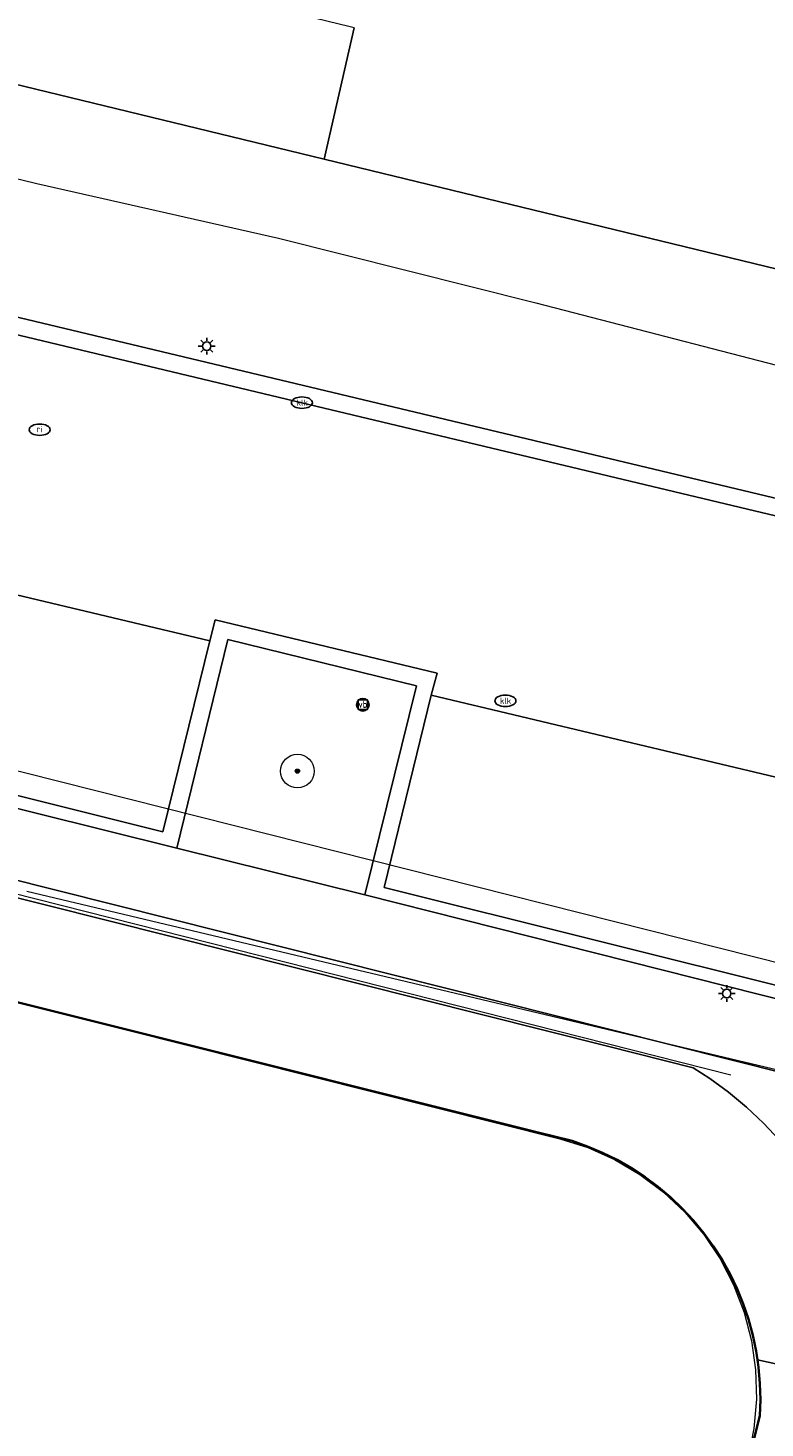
# Model space of a CAD drawing. Header units: metres. Extents: x 253395 to 254027, y 592765 to 593194.
# Tile 83 of 173: x 253419 to 253436, y 593103 to 593137. Entities that reach past the tile are written whole.
import ezdxf
from ezdxf.enums import TextEntityAlignment as Align
from ezdxf.lldxf.tags import DXFTag

# ---------------------------------------------------------------- set-up
doc = ezdxf.new("R2010")
doc.units = ezdxf.units.M
for name, color, linetype, lineweight in [('B-WE-GR-BEPLANTING_CULTUUR_BODEMBEDEKKER-GV', 254, 'Continuous', 18), ('B-WE-GR-BOOM-S', 254, 'Continuous', 25), ('B-WE-GR-HAAG-G', 254, 'GR-HAAG1-SO', 13), ('B-WE-IE-MEUBILAIR-S', 254, 'Continuous', 25), ('B-WE-KG-GRENS_PERCEEL-G', 254, 'KG-PERCEEL-SO', 18), ('B-WE-OG-BEBOUWING-GV', 254, 'Continuous', 35), ('B-WE-OG-TERREIN_BEGROEID-GV', 254, 'Continuous', 18), ('B-WE-VH-HALFVERHARDING_GRASBETONSTEEN-GV', 254, 'Continuous', 18), ('B-WE-VH-OPENVERHARDING-GV', 254, 'Continuous', 18), ('B-WE-VH-OPENVERHARDING_BETONELEMENT-GV', 254, 'Continuous', 18), ('B-WE-VH-OPENVERHARDING_BETONSTRAATSTEEN-GV', 254, 'Continuous', 18)]:
    doc.layers.add(name, color=color, linetype=linetype, lineweight=lineweight)
doc.styles.add('NLCS-ISO', font='txt')
doc.styles.get("Standard").update_dxf_attribs({"font": 'simplex.shx'})
doc.linetypes.add('GR-HAAG1-SO', pattern='A,6,[176,NLCS.SHX,S=0.125,R=0,X=0,Y=0],-2', length=8)
tags = doc.linetypes.add('KG-PERCEEL-SO', pattern='A,5.5,-2,["P",Standard,S=1.8,R=0,X=-0.5,Y=-0.9],-2,5.5,-2,[5,NLCS.SHX,S=0.75,R=0,X=0,Y=0],-2', length=19).pattern_tags.tags
tags[6] = DXFTag(74, 10)

# ---------------------------------------------------------------- blocks, each defined once
blk = doc.blocks.new('SIE-MEUBILAIR_BORD_VERKEER-SO')
blk.add_lwpolyline([(-0.5625, -0.5625), (0.5625, -0.5625), (0.5625, 0.5625), (-0.5625, 0.5625)], close=True)
at = {"style": 'NLCS-ISO'}
blk.add_text('vb', height=0.75, dxfattribs=at).set_placement((0, 0), align=Align.MIDDLE_CENTER)
blk = doc.blocks.new('SIE-MEUBILAIR_PAAL_VERKEERSBORD-SO')
blk.add_circle((0, 0), 0.75)
at = {"style": 'NLCS-ISO'}
blk.add_text('vb', height=0.75, dxfattribs=at).set_placement((0, 0.07), align=Align.MIDDLE_CENTER)
blk = doc.blocks.new('SIE-MEUBILAIR_PAAL_LICHTMAST-SO')
for points in [[(-0.62, 0), (-1, 0)], [(-0.71, 0.71), (-0.44, 0.44)], [(0, 1), (0, 0.62)], [(0.44, 0.44), (0.71, 0.71)], [(1, 0), (0.62, 0)], [(-0.71, -0.71), (-0.44, -0.44)], [(0, -0.62), (0, -1)], [(0.44, -0.44), (0.71, -0.71)]]:
    blk.add_lwpolyline(points)
blk.add_circle((0, 0), 0.5)
blk = doc.blocks.new('SIE-MEUBILAIR_PUT_RIOOLPUT-SO')
blk.add_ellipse((0, 0), major_axis=(1.25, 0), ratio=0.54)
at = {"style": 'NLCS-ISO'}
blk.add_text('ri', height=0.75, dxfattribs=at).set_placement((-0.04, 0.07), align=Align.MIDDLE_CENTER)
blk = doc.blocks.new('SIE-MEUBILAIR_PUT_KOLK-SO')
blk.add_ellipse((0, 0), major_axis=(1.25, 0), ratio=0.54)
at = {"style": 'NLCS-ISO'}
blk.add_text('klk', height=0.75, dxfattribs=at).set_placement((0.03, 0), align=Align.MIDDLE_CENTER)
blk = doc.blocks.new('SGR-BOOM_GBKN-SO')
at = {"linetype": 'ByBlock', "lineweight": 18}
h = blk.add_hatch(color=0, dxfattribs=at)
h.dxf.hatch_style = 1
edge = h.paths.add_edge_path()
edge.add_arc((0, 0), 0.25, 0, 360)
at = {"color": 0, "linetype": 'ByBlock', "lineweight": 18}
for radius in [2, 0.25]:
    blk.add_circle((0, 0), radius, dxfattribs=at)
at = {"color": 0, "linetype": 'ByBlock', "lineweight": 18, "style": 'NLCS-ISO'}
blk.add_attdef('SOORT', (2.5, 0), '', height=1.5, dxfattribs=at)

msp = doc.modelspace()

# ---------------------------------------------------------------- linework, layer by layer
at = {"layer": 'B-WE-GR-BEPLANTING_CULTUUR_BODEMBEDEKKER-GV'}
msp.add_lwpolyline([(253395.499, 593135.362), (253445.126, 593123.513), (253446.369, 593128.627), (253425.948, 593133.588), (253395.499, 593140.985)], dxfattribs=at)
at = {"layer": 'B-WE-GR-HAAG-G'}
msp.add_lwpolyline([(253400.945, 593118.574), (253401.431, 593120.487), (253435.611, 593111.834)], dxfattribs=at)
at = {"layer": 'B-WE-KG-GRENS_PERCEEL-G'}
for points in [[(253395.499, 593138.764), (253406.135, 593136.174), (253419.116, 593133.013)], [(253419.116, 593133.013), (253424.864, 593131.707)], [(253424.864, 593131.707), (253430.98, 593130.177)], [(253430.98, 593130.177), (253438.258, 593128.291)], [(253395.499, 593124.766), (253415.555, 593119.838), (253446.006, 593112.156), (253469.703, 593106.36), (253502.009, 593098.33), (253517.804, 593094.455)], [(253418.881, 593116.193), (253443.988, 593110.228)], [(253418.251, 593113.652), (253431.548, 593110.314)], [(253431.548, 593110.314), (253432.213, 593110.104), (253432.851, 593109.82), (253433.452, 593109.467), (253434.01, 593109.048), (253434.518, 593108.57), (253434.969, 593108.038), (253435.358, 593107.458), (253435.678, 593106.839), (253435.928, 593106.187), (253436.103, 593105.512), (253436.201, 593104.821), (253436.221, 593104.123), (253436.162, 593103.428), (253436.026, 593102.744)]]:
    msp.add_lwpolyline(points, dxfattribs=at)
at = {"layer": 'B-WE-OG-BEBOUWING-GV'}
msp.add_lwpolyline([(253435.732, 593101.466), (253436.3, 593103.728), (253436.313, 593104.115), (253436.303, 593104.502), (253436.269, 593104.887), (253436.244, 593105.06), (253436.213, 593105.27), (253436.133, 593105.649), (253436.031, 593106.023), (253435.906, 593106.389), (253435.76, 593106.747), (253435.592, 593107.096), (253435.404, 593107.435), (253435.195, 593107.761), (253434.968, 593108.074), (253434.722, 593108.373), (253434.458, 593108.656), (253434.178, 593108.923), (253433.882, 593109.173), (253433.572, 593109.404), (253433.248, 593109.617), (253432.912, 593109.809), (253432.565, 593109.981), (253432.209, 593110.132), (253431.844, 593110.261), (253431.034, 593110.464), (253400.914, 593117.996)], dxfattribs=at)
at = {"layer": 'B-WE-OG-TERREIN_BEGROEID-GV'}
msp.add_lwpolyline([(253423.66, 593122.173), (253422.446, 593117.217), (253426.915, 593116.106), (253428.141, 593121.075)], close=True, dxfattribs=at)
msp.add_lwpolyline([(253444.057, 593110.062), (253432.775, 593112.898), (253401.211, 593120.834), (253400.526, 593118.093), (253400.914, 593117.996), (253401.502, 593120.349), (253432.678, 593112.511), (253434.714, 593111.998), (253435.11, 593111.744), (253435.555, 593111.418), (253435.985, 593111.062), (253436.39, 593110.682), (253436.769, 593110.283)], dxfattribs=at)
at = {"layer": 'B-WE-VH-HALFVERHARDING_GRASBETONSTEEN-GV'}
for points in [[(253436.769, 593110.283), (253436.39, 593110.682), (253435.985, 593111.062), (253435.555, 593111.418), (253435.11, 593111.744), (253434.714, 593111.998), (253432.678, 593112.511), (253401.502, 593120.349)], [(253400.914, 593117.996), (253431.034, 593110.464), (253431.844, 593110.261), (253432.209, 593110.132), (253432.565, 593109.981), (253432.912, 593109.809), (253433.248, 593109.617), (253433.572, 593109.404), (253433.882, 593109.173), (253434.178, 593108.923), (253434.458, 593108.656), (253434.722, 593108.373), (253434.968, 593108.074), (253435.195, 593107.761), (253435.404, 593107.435), (253435.592, 593107.096), (253435.76, 593106.747), (253435.906, 593106.389), (253436.031, 593106.023), (253436.133, 593105.649), (253436.213, 593105.27), (253436.244, 593105.06), (253439.066, 593104.446)]]:
    msp.add_lwpolyline(points, dxfattribs=at)
at = {"layer": 'B-WE-VH-OPENVERHARDING-GV'}
for points in [[(253395.499, 593140.985), (253425.948, 593133.588), (253426.663, 593136.71), (253426.568, 593136.733), (253395.499, 593144.277)], [(253426.663, 593136.71), (253425.948, 593133.588), (253446.369, 593128.627), (253447.54, 593128.384), (253449.035, 593139.751)], [(253395.499, 593134.954), (253408.381, 593131.871), (253425.419, 593127.802), (253447.101, 593122.629), (253448.432, 593128.199), (253447.54, 593128.384), (253446.369, 593128.627), (253445.126, 593123.513), (253395.499, 593135.362)], [(253535.062, 593101.611), (253521.52, 593104.909), (253521.384, 593104.942), (253516.768, 593106.046), (253516.66, 593106.071), (253514.893, 593106.484), (253514.786, 593106.509), (253508.196, 593108.091), (253508.082, 593108.118), (253475.369, 593115.901), (253475.18, 593115.946), (253457.784, 593120.216), (253457.623, 593120.246), (253454.832, 593120.766), (253456.211, 593126.364), (253448.432, 593128.199), (253447.101, 593122.629), (253425.419, 593127.802), (253408.381, 593131.871), (253395.499, 593134.954)], [(253395.499, 593128.79), (253399.057, 593127.945), (253399.185, 593128.442), (253404.279, 593127.215), (253408.925, 593126.095), (253408.806, 593125.572), (253423.228, 593122.146), (253423.36, 593122.643), (253428.629, 593121.372), (253428.492, 593120.852), (253443.41, 593117.305), (253443.514, 593117.81), (253447.417, 593116.878), (253447.324, 593116.497), (253446.136, 593111.611), (253450.656, 593110.522), (253451.85, 593115.431), (253451.934, 593115.807), (253460.444, 593113.831)], [(253395.499, 593119.35), (253400.526, 593118.093), (253401.211, 593120.834), (253432.775, 593112.898), (253444.057, 593110.062), (253444.461, 593111.714), (253442.565, 593112.154), (253426.915, 593116.106), (253422.446, 593117.217), (253407.283, 593120.988), (253402.973, 593122.089), (253404.178, 593126.818), (253404.279, 593127.215), (253399.185, 593128.442), (253399.057, 593127.945), (253398.024, 593123.709), (253395.499, 593124.337)]]:
    msp.add_lwpolyline(points, dxfattribs=at)
for points in [[(253408.806, 593125.572), (253407.739, 593121.193), (253422.112, 593117.607), (253423.228, 593122.146)], [(253428.492, 593120.852), (253427.373, 593116.285), (253442.256, 593112.57), (253443.41, 593117.305)]]:
    msp.add_lwpolyline(points, close=True, dxfattribs=at)
at = {"layer": 'B-WE-VH-OPENVERHARDING_BETONELEMENT-GV'}
msp.add_lwpolyline([(253428.492, 593120.852), (253428.629, 593121.372), (253423.36, 593122.643), (253423.228, 593122.146), (253422.112, 593117.607), (253407.739, 593121.193), (253408.806, 593125.572), (253408.925, 593126.095), (253404.279, 593127.215), (253404.178, 593126.818), (253408.447, 593125.803), (253407.283, 593120.988), (253422.446, 593117.217), (253423.66, 593122.173), (253428.141, 593121.075), (253426.915, 593116.106), (253442.565, 593112.154), (253443.821, 593117.329), (253447.324, 593116.497), (253447.417, 593116.878), (253443.514, 593117.81), (253443.41, 593117.305), (253442.256, 593112.57), (253427.373, 593116.285)], close=True, dxfattribs=at)
at = {"layer": 'B-WE-VH-OPENVERHARDING_BETONSTRAATSTEEN-GV'}
msp.add_lwpolyline([(253442.511, 593103.716), (253442.546, 593103.858), (253439.098, 593104.578), (253439.066, 593104.446), (253436.244, 593105.06), (253436.269, 593104.887), (253436.303, 593104.502), (253436.313, 593104.115), (253436.3, 593103.728), (253435.732, 593101.466), (253435.391, 593100.106), (253437.852, 593099.488), (253437.833, 593099.406), (253441.262, 593098.637), (253441.262, 593098.638)], close=True, dxfattribs=at)

# ---------------------------------------------------------------- block references
at = {"layer": 'B-WE-GR-BOOM-S', "xscale": 0.2, "yscale": 0.2, "zscale": 0.2}
msp.add_blockref('SGR-BOOM_GBKN-SO', (253425.312, 593119.048), dxfattribs=at)
at = {"layer": 'B-WE-IE-MEUBILAIR-S', "xscale": 0.2, "yscale": 0.2, "zscale": 0.2}
for name, p in [('SIE-MEUBILAIR_PAAL_LICHTMAST-SO', (253423.156, 593129.145)), ('SIE-MEUBILAIR_PUT_KOLK-SO', (253425.419, 593127.802)), ('SIE-MEUBILAIR_PUT_RIOOLPUT-SO', (253419.187, 593127.16)), ('SIE-MEUBILAIR_PAAL_VERKEERSBORD-SO', (253426.866, 593120.626)), ('SIE-MEUBILAIR_BORD_VERKEER-SO', (253426.866, 593120.626)), ('SIE-MEUBILAIR_PUT_KOLK-SO', (253430.254, 593120.718)), ('SIE-MEUBILAIR_PAAL_LICHTMAST-SO', (253435.515, 593113.764))]:
    msp.add_blockref(name, p, dxfattribs=at)

doc.saveas('drawing.dxf')
